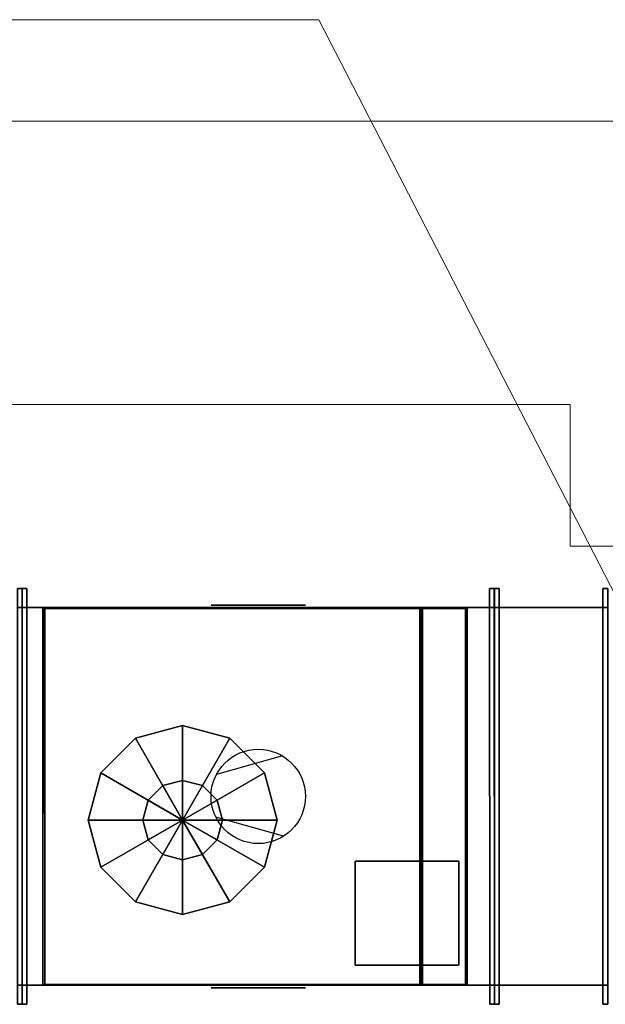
# Model space of a CAD drawing. Header units: millimetres. Extents: x 918337 to 1269480, y -257156 to -67477.
# Tile 68 of 114: x 1135573 to 1136193, y -198629 to -197587. Entities that reach past the tile are written whole.
import ezdxf

# ---------------------------------------------------------------- set-up
doc = ezdxf.new("R2010")
doc.units = ezdxf.units.MM
doc.layers.get('0').update_dxf_attribs({"color": 8, "lineweight": 9})
doc.layers.add('1VZT - LEGENDY', color=7, linetype='Continuous', lineweight=13)
for name, color, linetype in [('MAT_253_BYOLXP003919182844', 253, 'Continuous'), ('MAT_30_BYOLXP003919182844', 30, 'Continuous'), ('MAT_42_BYOLXP003919182844', 42, 'Continuous'), ('Mat_mar_BYOLXP003919182844', 7, 'Continuous')]:
    doc.layers.add(name, color=color, linetype=linetype)

# ---------------------------------------------------------------- blocks, each defined once
blk = doc.blocks.new('1261_25_BYOLXP003919182844')
at = {"layer": 'MAT_253_BYOLXP003919182844'}
for points in [[(2755.0376, 2719.9893, -440.0992), (2755.0376, 2279.9893, -440.0992), (2750.0376, 2279.9893, -440.0992), (2750.0376, 2719.9893, -440.0992)], [(2755.0376, 2719.9893, -420.0992), (2750.0376, 2719.9893, -420.0992), (2750.0376, 2279.9893, -420.0992), (2755.0376, 2279.9893, -420.0992)], [(2755.0376, 2719.9893, -440.0992), (2750.0376, 2719.9893, -440.0992), (2750.0376, 2719.9893, -420.0992), (2755.0376, 2719.9893, -420.0992)], [(2750.0376, 2719.9893, -440.0992), (2750.0376, 2279.9893, -440.0992), (2750.0376, 2279.9893, -420.0992), (2750.0376, 2719.9893, -420.0992)], [(2755.0376, 2719.9893, -220.0992), (2755.0376, 2279.9893, -220.0992), (2750.0376, 2279.9893, -220.0992), (2750.0376, 2719.9893, -220.0992)], [(2755.0376, 2719.9893, -200.0992), (2750.0376, 2719.9893, -200.0992), (2750.0376, 2279.9893, -200.0992), (2755.0376, 2279.9893, -200.0992)], [(2755.0376, 2719.9893, -220.0992), (2750.0376, 2719.9893, -220.0992), (2750.0376, 2719.9893, -200.0992), (2755.0376, 2719.9893, -200.0992)], [(2750.0376, 2719.9893, -220.0992), (2750.0376, 2279.9893, -220.0992), (2750.0376, 2279.9893, -200.0992), (2750.0376, 2719.9893, -200.0992)], [(2755.0376, 2719.9893, -420.0992), (2750.0376, 2719.9893, -420.0992), (2750.0376, 2719.9893, -220.0992), (2755.0376, 2719.9893, -220.0992)], [(2750.0376, 2719.9893, -420.0992), (2750.0376, 2699.9893, -420.0992), (2750.0376, 2699.9893, -220.0992), (2750.0376, 2719.9893, -220.0992)], [(2755.0376, 2279.9893, -440.0992), (2755.0376, 2719.9893, -440.0992), (2755.0376, 2719.9893, -420.0992), (2755.0376, 2279.9893, -420.0992)], [(2755.0376, 2279.9893, -220.0992), (2755.0376, 2719.9893, -220.0992), (2755.0376, 2719.9893, -200.0992), (2755.0376, 2279.9893, -200.0992)], [(2755.0376, 2699.9893, -420.0992), (2755.0376, 2719.9893, -420.0992), (2755.0376, 2719.9893, -220.0992), (2755.0376, 2699.9893, -220.0992)], [(2750.0376, 2699.9893, -420.0992), (2755.0376, 2699.9893, -420.0992), (2755.0376, 2699.9893, -220.0992), (2750.0376, 2699.9893, -220.0992)], [(2755.0376, 2299.9893, -420.0992), (2750.0376, 2299.9893, -420.0992), (2750.0376, 2299.9893, -220.0992), (2755.0376, 2299.9893, -220.0992)], [(2750.0376, 2299.9893, -420.0992), (2750.0376, 2279.9893, -420.0992), (2750.0376, 2279.9893, -220.0992), (2750.0376, 2299.9893, -220.0992)], [(2755.0376, 2279.9893, -420.0992), (2755.0376, 2299.9893, -420.0992), (2755.0376, 2299.9893, -220.0992), (2755.0376, 2279.9893, -220.0992)], [(2750.0376, 2279.9893, -440.0992), (2755.0376, 2279.9893, -440.0992), (2755.0376, 2279.9893, -420.0992), (2750.0376, 2279.9893, -420.0992)], [(2750.0376, 2279.9893, -220.0992), (2755.0376, 2279.9893, -220.0992), (2755.0376, 2279.9893, -200.0992), (2750.0376, 2279.9893, -200.0992)], [(2750.0376, 2279.9893, -420.0992), (2755.0376, 2279.9893, -420.0992), (2755.0376, 2279.9893, -220.0992), (2750.0376, 2279.9893, -220.0992)]]:
    blk.add_3dface(points, dxfattribs=at)
blk = doc.blocks.new('1001_28_BYOLXP003919182844')
at = {"layer": 'MAT_253_BYOLXP003919182844'}
for points in [[(2530.0376, 2611.5894, -465.0992), (2580.0376, 2624.9893, -465.0992), (2580.0376, 2524.9893, -465.0992), (2493.4375, 2574.9893, -465.0992)], [(2580.0376, 2524.9893, -430.0992), (2630.0376, 2611.5894, -430.0992), (2580.0376, 2624.9893, -430.0992), (2530.0376, 2611.5894, -430.0992)], [(2530.0376, 2611.5894, -430.0992), (2580.0376, 2624.9893, -430.0992), (2580.0376, 2624.9893, -465.0992), (2530.0376, 2611.5894, -465.0992)], [(2630.0376, 2611.5894, -465.0992), (2666.6375, 2574.9893, -465.0992), (2580.0376, 2524.9893, -465.0992), (2580.0376, 2624.9893, -465.0992)], [(2580.0376, 2624.9893, -430.0992), (2630.0376, 2611.5894, -430.0992), (2630.0376, 2611.5894, -465.0992), (2580.0376, 2624.9893, -465.0992)], [(2580.0376, 2524.9893, -430.0992), (2530.0376, 2611.5894, -430.0992), (2493.4375, 2574.9893, -430.0992), (2480.0376, 2524.9893, -430.0992)], [(2493.4375, 2574.9893, -430.0992), (2530.0376, 2611.5894, -430.0992), (2530.0376, 2611.5894, -465.0992), (2493.4375, 2574.9893, -465.0992)], [(2580.0376, 2524.9893, -430.0992), (2680.0376, 2524.9893, -430.0992), (2666.6375, 2574.9893, -430.0992), (2630.0376, 2611.5894, -430.0992)], [(2630.0376, 2611.5894, -430.0992), (2666.6375, 2574.9893, -430.0992), (2666.6375, 2574.9893, -465.0992), (2630.0376, 2611.5894, -465.0992)], [(2580.0376, 2524.9893, -465.0992), (2493.4375, 2474.9893, -465.0992), (2480.0376, 2524.9893, -465.0992), (2493.4375, 2574.9893, -465.0992)], [(2480.0376, 2524.9893, -430.0992), (2493.4375, 2574.9893, -430.0992), (2493.4375, 2574.9893, -465.0992), (2480.0376, 2524.9893, -465.0992)], [(2680.0376, 2524.9893, -465.0992), (2666.6375, 2474.9893, -465.0992), (2580.0376, 2524.9893, -465.0992), (2666.6375, 2574.9893, -465.0992)], [(2666.6375, 2574.9893, -430.0992), (2680.0376, 2524.9893, -430.0992), (2680.0376, 2524.9893, -465.0992), (2666.6375, 2574.9893, -465.0992)], [(2493.4375, 2474.9893, -320.0992), (2480.0376, 2524.9893, -320.0992), (2480.0376, 2524.9893, -419.0992), (2493.4375, 2474.9893, -419.0992)], [(2493.4375, 2474.9893, -430.0992), (2480.0376, 2524.9893, -430.0992), (2480.0376, 2524.9893, -465.0992), (2493.4375, 2474.9893, -465.0992)], [(2580.0376, 2524.9893, -430.0992), (2480.0376, 2524.9893, -430.0992), (2493.4375, 2474.9893, -430.0992), (2530.0376, 2438.3892, -430.0992)], [(2530.0376, 2438.3892, -465.0992), (2493.4375, 2474.9893, -465.0992), (2580.0376, 2524.9893, -465.0992), (2580.0376, 2424.9893, -465.0992)], [(2580.0376, 2524.9893, -430.0992), (2530.0376, 2438.3892, -430.0992), (2580.0376, 2424.9893, -430.0992), (2630.0376, 2438.3892, -430.0992)], [(2630.0376, 2438.3892, -465.0992), (2580.0376, 2424.9893, -465.0992), (2580.0376, 2524.9893, -465.0992), (2666.6375, 2474.9893, -465.0992)], [(2580.0376, 2524.9893, -430.0992), (2630.0376, 2438.3892, -430.0992), (2666.6375, 2474.9893, -430.0992), (2680.0376, 2524.9893, -430.0992)], [(2680.0376, 2524.9893, -430.0992), (2666.6375, 2474.9893, -430.0992), (2666.6375, 2474.9893, -465.0992), (2680.0376, 2524.9893, -465.0992)], [(2530.0376, 2438.3892, -430.0992), (2493.4375, 2474.9893, -430.0992), (2493.4375, 2474.9893, -465.0992), (2530.0376, 2438.3892, -465.0992)], [(2666.6375, 2474.9893, -430.0992), (2630.0376, 2438.3892, -430.0992), (2630.0376, 2438.3892, -465.0992), (2666.6375, 2474.9893, -465.0992)], [(2580.0376, 2424.9893, -430.0992), (2530.0376, 2438.3892, -430.0992), (2530.0376, 2438.3892, -465.0992), (2580.0376, 2424.9893, -465.0992)], [(2630.0376, 2438.3892, -430.0992), (2580.0376, 2424.9893, -430.0992), (2580.0376, 2424.9893, -465.0992), (2630.0376, 2438.3892, -465.0992)]]:
    blk.add_3dface(points, dxfattribs=at)
blk = doc.blocks.new('1001_29_BYOLXP003919182844')
at = {"layer": 'MAT_30_BYOLXP003919182844'}
for points in [[(2559.0376, 2561.3594, -470.0992), (2580.0376, 2566.9893, -470.0992), (2580.0376, 2524.9893, -470.0992), (2543.6675, 2545.9893, -470.0992)], [(2580.0376, 2524.9893, -465.0992), (2601.0376, 2561.3594, -465.0992), (2580.0376, 2566.9893, -465.0992), (2559.0376, 2561.3594, -465.0992)], [(2559.0376, 2561.3594, -465.0992), (2580.0376, 2566.9893, -465.0992), (2580.0376, 2566.9893, -470.0992), (2559.0376, 2561.3594, -470.0992)], [(2601.0376, 2561.3594, -470.0992), (2616.4075, 2545.9893, -470.0992), (2580.0376, 2524.9893, -470.0992), (2580.0376, 2566.9893, -470.0992)], [(2580.0376, 2566.9893, -465.0992), (2601.0376, 2561.3594, -465.0992), (2601.0376, 2561.3594, -470.0992), (2580.0376, 2566.9893, -470.0992)], [(2580.0376, 2524.9893, -465.0992), (2559.0376, 2561.3594, -465.0992), (2543.6675, 2545.9893, -465.0992), (2538.0376, 2524.9893, -465.0992)], [(2543.6675, 2545.9893, -465.0992), (2559.0376, 2561.3594, -465.0992), (2559.0376, 2561.3594, -470.0992), (2543.6675, 2545.9893, -470.0992)], [(2580.0376, 2524.9893, -465.0992), (2622.0376, 2524.9893, -465.0992), (2616.4075, 2545.9893, -465.0992), (2601.0376, 2561.3594, -465.0992)], [(2601.0376, 2561.3594, -465.0992), (2616.4075, 2545.9893, -465.0992), (2616.4075, 2545.9893, -470.0992), (2601.0376, 2561.3594, -470.0992)], [(2580.0376, 2524.9893, -470.0992), (2543.6675, 2503.9893, -470.0992), (2538.0376, 2524.9893, -470.0992), (2543.6675, 2545.9893, -470.0992)], [(2538.0376, 2524.9893, -465.0992), (2543.6675, 2545.9893, -465.0992), (2543.6675, 2545.9893, -470.0992), (2538.0376, 2524.9893, -470.0992)], [(2622.0376, 2524.9893, -470.0992), (2616.4075, 2503.9893, -470.0992), (2580.0376, 2524.9893, -470.0992), (2616.4075, 2545.9893, -470.0992)], [(2616.4075, 2545.9893, -465.0992), (2622.0376, 2524.9893, -465.0992), (2622.0376, 2524.9893, -470.0992), (2616.4075, 2545.9893, -470.0992)], [(2543.6675, 2503.9893, -465.0992), (2538.0376, 2524.9893, -465.0992), (2538.0376, 2524.9893, -470.0992), (2543.6675, 2503.9893, -470.0992)], [(2580.0376, 2524.9893, -465.0992), (2538.0376, 2524.9893, -465.0992), (2543.6675, 2503.9893, -465.0992), (2559.0376, 2488.6194, -465.0992)], [(2559.0376, 2488.6194, -470.0992), (2543.6675, 2503.9893, -470.0992), (2580.0376, 2524.9893, -470.0992), (2580.0376, 2482.9893, -470.0992)], [(2580.0376, 2524.9893, -465.0992), (2559.0376, 2488.6194, -465.0992), (2580.0376, 2482.9893, -465.0992), (2601.0376, 2488.6194, -465.0992)], [(2601.0376, 2488.6194, -470.0992), (2580.0376, 2482.9893, -470.0992), (2580.0376, 2524.9893, -470.0992), (2616.4075, 2503.9893, -470.0992)], [(2580.0376, 2524.9893, -465.0992), (2601.0376, 2488.6194, -465.0992), (2616.4075, 2503.9893, -465.0992), (2622.0376, 2524.9893, -465.0992)], [(2622.0376, 2524.9893, -465.0992), (2616.4075, 2503.9893, -465.0992), (2616.4075, 2503.9893, -470.0992), (2622.0376, 2524.9893, -470.0992)], [(2559.0376, 2488.6194, -465.0992), (2543.6675, 2503.9893, -465.0992), (2543.6675, 2503.9893, -470.0992), (2559.0376, 2488.6194, -470.0992)], [(2616.4075, 2503.9893, -465.0992), (2601.0376, 2488.6194, -465.0992), (2601.0376, 2488.6194, -470.0992), (2616.4075, 2503.9893, -470.0992)], [(2580.0376, 2482.9893, -465.0992), (2559.0376, 2488.6194, -465.0992), (2559.0376, 2488.6194, -470.0992), (2580.0376, 2482.9893, -470.0992)], [(2601.0376, 2488.6194, -465.0992), (2580.0376, 2482.9893, -465.0992), (2580.0376, 2482.9893, -470.0992), (2601.0376, 2488.6194, -470.0992)]]:
    blk.add_3dface(points, dxfattribs=at)
blk = doc.blocks.new('1005_30_BYOLXP003919182844')
at = {"layer": 'MAT_253_BYOLXP003919182844'}
blk.add_3dface([(2750.0376, 2699.9893, -420.0992), (2250.0376, 2699.9893, -420.0992), (2250.0376, 2699.9893, -220.0992), (2750.0376, 2699.9893, -220.0992)], dxfattribs=at)
blk = doc.blocks.new('M_P_31_BYOLXP003919182844')
at = {"layer": 'Mat_mar_BYOLXP003919182844', "color": 110}
for points in [[(2500.071, 2702.4893, -370.0992), (2505.1477, 2702.4893, -369.8322), (2510.0911, 2702.4893, -369.0311), (2514.9006, 2702.4893, -367.8295), (2519.4431, 2702.4893, -366.1606), (2523.8518, 2702.4893, -364.0244), (2527.9268, 2702.4893, -361.5544), (2531.801, 2702.4893, -358.6172), (2535.3416, 2702.4893, -355.4129), (2538.6147, 2702.4893, -351.8081), (2541.4871, 2702.4893, -348.0031), (2543.9587, 2702.4893, -343.931), (2546.0964, 2702.4893, -339.5251), (2547.7664, 2702.4893, -334.9189), (2549.0356, 2702.4893, -330.1125), (2549.7705, 2702.4893, -325.1726), (2550.0376, 2702.4893, -320.0992), (2549.7705, 2702.4893, -315.0258), (2549.0356, 2702.4893, -310.0858), (2547.7664, 2702.4893, -305.2127), (2546.0964, 2702.4893, -300.6733), (2543.9587, 2702.4893, -296.2674), (2541.4871, 2702.4893, -292.1953), (2538.6147, 2702.4893, -288.3235), (2535.3416, 2702.4893, -284.8522), (2531.801, 2702.4893, -281.5811), (2527.9268, 2702.4893, -278.7107), (2523.8518, 2702.4893, -276.2407), (2519.4431, 2702.4893, -274.0378), (2514.9006, 2702.4893, -272.4356), (2510.0911, 2702.4893, -271.1005), (2505.1477, 2702.4893, -270.3662), (2500.071, 2702.4893, -270.0992), (2494.9275, 2702.4893, -270.3662), (2489.9841, 2702.4893, -271.1005), (2485.1746, 2702.4893, -272.4356), (2480.6321, 2702.4893, -274.0378), (2476.2234, 2702.4893, -276.2407), (2472.1484, 2702.4893, -278.7107), (2468.2742, 2702.4893, -281.5811), (2464.6667, 2702.4893, -284.8522), (2461.5273, 2702.4893, -288.3235), (2458.5881, 2702.4893, -292.1953), (2456.0496, 2702.4893, -296.2674), (2453.9788, 2702.4893, -300.6733), (2452.3088, 2702.4893, -305.2127), (2451.0396, 2702.4893, -310.0858), (2450.3047, 2702.4893, -315.0258), (2450.0376, 2702.4893, -320.0992), (2450.3047, 2702.4893, -325.1726), (2451.0396, 2702.4893, -330.1125), (2452.3088, 2702.4893, -334.9189), (2453.9788, 2702.4893, -339.5251), (2456.0496, 2702.4893, -343.931), (2458.5881, 2702.4893, -348.0031), (2461.5273, 2702.4893, -351.8081), (2464.6667, 2702.4893, -355.4129), (2468.2742, 2702.4893, -358.6172), (2472.1484, 2702.4893, -361.5544), (2476.2234, 2702.4893, -364.0244), (2480.6321, 2702.4893, -366.1606), (2485.1746, 2702.4893, -367.8295), (2489.9841, 2702.4893, -369.0311), (2494.9275, 2702.4893, -369.8322), (2500.071, 2702.4893, -370.0992)], [(2473.2173, 2702.4893, -362.3555), (2544.894, 2702.4893, -342.1953)], [(2474.3528, 2702.4893, -277.1753), (2544.3596, 2702.4893, -296.8015)]]:
    blk.add_polyline3d(points, dxfattribs=at)
blk = doc.blocks.new('M_E_32_BYOLXP003919182844')
at = {"layer": 'Mat_mar_BYOLXP003919182844'}
blk.add_blockref('M_P_31_BYOLXP003919182844', (0, 0), dxfattribs=at)
blk = doc.blocks.new('1006_33_BYOLXP003919182844')
at = {"layer": 'MAT_253_BYOLXP003919182844'}
blk.add_3dface([(2250.0376, 2299.9893, -420.0992), (2750.0376, 2299.9893, -420.0992), (2750.0376, 2299.9893, -220.0992), (2250.0376, 2299.9893, -220.0992)], dxfattribs=at)
blk = doc.blocks.new('M_P_34_BYOLXP003919182844')
at = {"layer": 'Mat_mar_BYOLXP003919182844', "color": 110}
for points in [[(2500.071, 2297.4893, -270.0992), (2505.1477, 2297.4893, -270.3662), (2510.0911, 2297.4893, -271.1673), (2514.9006, 2297.4893, -272.3689), (2519.4431, 2297.4893, -274.0378), (2523.8518, 2297.4893, -276.174), (2527.9268, 2297.4893, -278.6439), (2531.801, 2297.4893, -281.5811), (2535.3416, 2297.4893, -284.7854), (2538.6147, 2297.4893, -288.3902), (2541.4871, 2297.4893, -292.1953), (2543.9587, 2297.4893, -296.2674), (2546.0964, 2297.4893, -300.6733), (2547.7664, 2297.4893, -305.2794), (2549.0356, 2297.4893, -310.0858), (2549.7705, 2297.4893, -315.0258), (2550.0376, 2297.4893, -320.0992), (2549.7705, 2297.4893, -325.1726), (2549.0356, 2297.4893, -330.1125), (2547.7664, 2297.4893, -334.9857), (2546.0964, 2297.4893, -339.5251), (2543.9587, 2297.4893, -343.931), (2541.4871, 2297.4893, -348.0031), (2538.6147, 2297.4893, -351.8749), (2535.3416, 2297.4893, -355.3462), (2531.801, 2297.4893, -358.6172), (2527.9268, 2297.4893, -361.4877), (2523.8518, 2297.4893, -363.9577), (2519.4431, 2297.4893, -366.1606), (2514.9006, 2297.4893, -367.7627), (2510.0911, 2297.4893, -369.0978), (2505.1477, 2297.4893, -369.8322), (2500.071, 2297.4893, -370.0992), (2494.9275, 2297.4893, -369.8322), (2489.9841, 2297.4893, -369.0978), (2485.1746, 2297.4893, -367.7627), (2480.6321, 2297.4893, -366.1606), (2476.2234, 2297.4893, -363.9577), (2472.1484, 2297.4893, -361.4877), (2468.2742, 2297.4893, -358.6172), (2464.6667, 2297.4893, -355.3462), (2461.5273, 2297.4893, -351.8749), (2458.5881, 2297.4893, -348.0031), (2456.0496, 2297.4893, -343.931), (2453.9788, 2297.4893, -339.5251), (2452.3088, 2297.4893, -334.9857), (2451.0396, 2297.4893, -330.1125), (2450.3047, 2297.4893, -325.1726), (2450.0376, 2297.4893, -320.0992), (2450.3047, 2297.4893, -315.0258), (2451.0396, 2297.4893, -310.0858), (2452.3088, 2297.4893, -305.2794), (2453.9788, 2297.4893, -300.6733), (2456.0496, 2297.4893, -296.2674), (2458.5881, 2297.4893, -292.1953), (2461.5273, 2297.4893, -288.3902), (2464.6667, 2297.4893, -284.7854), (2468.2742, 2297.4893, -281.5811), (2472.1484, 2297.4893, -278.6439), (2476.2234, 2297.4893, -276.174), (2480.6321, 2297.4893, -274.0378), (2485.1746, 2297.4893, -272.3689), (2489.9841, 2297.4893, -271.1673), (2494.9275, 2297.4893, -270.3662), (2500.071, 2297.4893, -270.0992)], [(2473.2173, 2297.4893, -277.8428), (2544.894, 2297.4893, -298.0031)], [(2474.3528, 2297.4893, -363.0231), (2544.3596, 2297.4893, -343.3969)]]:
    blk.add_polyline3d(points, dxfattribs=at)
blk = doc.blocks.new('M_E_35_BYOLXP003919182844')
at = {"layer": 'Mat_mar_BYOLXP003919182844'}
blk.add_blockref('M_P_34_BYOLXP003919182844', (0, 0), dxfattribs=at)
blk = doc.blocks.new('1003_36_BYOLXP003919182844')
at = {"layer": 'MAT_253_BYOLXP003919182844'}
blk.add_3dface([(2750.0376, 2699.9893, -220.0992), (2250.0376, 2699.9893, -220.0992), (2250.0376, 2299.9893, -220.0992), (2750.0376, 2299.9893, -220.0992)], dxfattribs=at)
blk = doc.blocks.new('M_P_37_BYOLXP003919182844')
at = {"layer": 'Mat_mar_BYOLXP003919182844', "color": 110}
for points in [[(2500.071, 2549.9893, -217.5992), (2505.1477, 2549.7222, -217.5992), (2510.0911, 2548.9211, -217.5992), (2514.9006, 2547.7195, -217.5992), (2519.4431, 2546.0508, -217.5992), (2523.8518, 2543.9146, -217.5992), (2527.9268, 2541.4446, -217.5992), (2531.801, 2538.5073, -217.5992), (2535.3416, 2535.303, -217.5992), (2538.6147, 2531.6982, -217.5992), (2541.4871, 2527.8931, -217.5992), (2543.9587, 2523.821, -217.5992), (2546.0964, 2519.415, -217.5992), (2547.7664, 2514.8091, -217.5992), (2549.0356, 2510.0027, -217.5992), (2549.7705, 2505.0627, -217.5992), (2550.0376, 2499.9893, -217.5992), (2549.7705, 2494.9158, -217.5992), (2549.0356, 2489.9758, -217.5992), (2547.7664, 2485.1028, -217.5992), (2546.0964, 2480.5635, -217.5992), (2543.9587, 2476.1575, -217.5992), (2541.4871, 2472.0854, -217.5992), (2538.6147, 2468.2136, -217.5992), (2535.3416, 2464.7422, -217.5992), (2531.801, 2461.4712, -217.5992), (2527.9268, 2458.6008, -217.5992), (2523.8518, 2456.1309, -217.5992), (2519.4431, 2453.9277, -217.5992), (2514.9006, 2452.3257, -217.5992), (2510.0911, 2450.9905, -217.5992), (2505.1477, 2450.2563, -217.5992), (2500.071, 2449.9893, -217.5992), (2494.9275, 2450.2563, -217.5992), (2489.9841, 2450.9905, -217.5992), (2485.1746, 2452.3257, -217.5992), (2480.6321, 2453.9277, -217.5992), (2476.2234, 2456.1309, -217.5992), (2472.1484, 2458.6008, -217.5992), (2468.2742, 2461.4712, -217.5992), (2464.6667, 2464.7422, -217.5992), (2461.5273, 2468.2136, -217.5992), (2458.5881, 2472.0854, -217.5992), (2456.0496, 2476.1575, -217.5992), (2453.9788, 2480.5635, -217.5992), (2452.3088, 2485.1028, -217.5992), (2451.0396, 2489.9758, -217.5992), (2450.3047, 2494.9158, -217.5992), (2450.0376, 2499.9893, -217.5992), (2450.3047, 2505.0627, -217.5992), (2451.0396, 2510.0027, -217.5992), (2452.3088, 2514.8091, -217.5992), (2453.9788, 2519.415, -217.5992), (2456.0496, 2523.821, -217.5992), (2458.5881, 2527.8931, -217.5992), (2461.5273, 2531.6982, -217.5992), (2464.6667, 2535.303, -217.5992), (2468.2742, 2538.5073, -217.5992), (2472.1484, 2541.4446, -217.5992), (2476.2234, 2543.9146, -217.5992), (2480.6321, 2546.0508, -217.5992), (2485.1746, 2547.7195, -217.5992), (2489.9841, 2548.9211, -217.5992), (2494.9275, 2549.7222, -217.5992), (2500.071, 2549.9893, -217.5992)], [(2473.2173, 2542.2456, -217.5992), (2544.894, 2522.0854, -217.5992)], [(2474.3528, 2457.0654, -217.5992), (2544.3596, 2476.6914, -217.5992)]]:
    blk.add_polyline3d(points, dxfattribs=at)
blk = doc.blocks.new('M_E_38_BYOLXP003919182844')
at = {"layer": 'Mat_mar_BYOLXP003919182844'}
blk.add_blockref('M_P_37_BYOLXP003919182844', (0, 0), dxfattribs=at)
blk = doc.blocks.new('1380_39_BYOLXP003919182844')
at = {"layer": 'MAT_253_BYOLXP003919182844'}
blk.add_3dface([(2250.0376, 2699.9893, -420.1602), (2750.0376, 2699.9893, -420.1603), (2750.0376, 2299.9893, -419.9974), (2250.0376, 2299.9893, -419.9973)], dxfattribs=at)
blk = doc.blocks.new('1283_40_BYOLXP003919182844')
at = {"layer": 'MAT_253_BYOLXP003919182844'}
for points in [[(2530.0376, 2611.5894, -419.0992), (2580.0376, 2624.9893, -419.0992), (2580.0376, 2524.9893, -419.0992), (2493.4375, 2574.9893, -419.0992)], [(2530.0376, 2611.5894, -320.0992), (2580.0376, 2624.9893, -320.0992), (2580.0376, 2624.9893, -419.0992), (2530.0376, 2611.5894, -419.0992)], [(2580.0376, 2524.9893, -320.0992), (2630.0376, 2611.5894, -320.0992), (2580.0376, 2624.9893, -320.0992), (2530.0376, 2611.5894, -320.0992)], [(2580.0376, 2624.9893, -320.0992), (2630.0376, 2611.5894, -320.0992), (2630.0376, 2611.5894, -419.0992), (2580.0376, 2624.9893, -419.0992)], [(2630.0376, 2611.5894, -419.0992), (2666.6375, 2574.9893, -419.0992), (2580.0376, 2524.9893, -419.0992), (2580.0376, 2624.9893, -419.0992)], [(2580.0376, 2524.9893, -320.0992), (2530.0376, 2611.5894, -320.0992), (2493.4375, 2574.9893, -320.0992), (2480.0376, 2524.9893, -320.0992)], [(2493.4375, 2574.9893, -320.0992), (2530.0376, 2611.5894, -320.0992), (2530.0376, 2611.5894, -419.0992), (2493.4375, 2574.9893, -419.0992)], [(2580.0376, 2524.9893, -320.0992), (2680.0376, 2524.9893, -320.0992), (2666.6375, 2574.9893, -320.0992), (2630.0376, 2611.5894, -320.0992)], [(2630.0376, 2611.5894, -320.0992), (2666.6375, 2574.9893, -320.0992), (2666.6375, 2574.9893, -419.0992), (2630.0376, 2611.5894, -419.0992)], [(2580.0376, 2524.9893, -419.0992), (2493.4375, 2474.9893, -419.0992), (2480.0376, 2524.9893, -419.0992), (2493.4375, 2574.9893, -419.0992)], [(2480.0376, 2524.9893, -320.0992), (2493.4375, 2574.9893, -320.0992), (2493.4375, 2574.9893, -419.0992), (2480.0376, 2524.9893, -419.0992)], [(2680.0376, 2524.9893, -419.0992), (2666.6375, 2474.9893, -419.0992), (2580.0376, 2524.9893, -419.0992), (2666.6375, 2574.9893, -419.0992)], [(2666.6375, 2574.9893, -320.0992), (2680.0376, 2524.9893, -320.0992), (2680.0376, 2524.9893, -419.0992), (2666.6375, 2574.9893, -419.0992)], [(2580.0376, 2524.9893, -320.0992), (2480.0376, 2524.9893, -320.0992), (2493.4375, 2474.9893, -320.0992), (2530.0376, 2438.3892, -320.0992)], [(2530.0376, 2438.3892, -419.0992), (2493.4375, 2474.9893, -419.0992), (2580.0376, 2524.9893, -419.0992), (2580.0376, 2424.9893, -419.0992)], [(2580.0376, 2524.9893, -320.0992), (2530.0376, 2438.3892, -320.0992), (2580.0376, 2424.9893, -320.0992), (2630.0376, 2438.3892, -320.0992)], [(2630.0376, 2438.3892, -419.0992), (2580.0376, 2424.9893, -419.0992), (2580.0376, 2524.9893, -419.0992), (2666.6375, 2474.9893, -419.0992)], [(2580.0376, 2524.9893, -320.0992), (2630.0376, 2438.3892, -320.0992), (2666.6375, 2474.9893, -320.0992), (2680.0376, 2524.9893, -320.0992)], [(2680.0376, 2524.9893, -320.0992), (2666.6375, 2474.9893, -320.0992), (2666.6375, 2474.9893, -419.0992), (2680.0376, 2524.9893, -419.0992)], [(2530.0376, 2438.3892, -320.0992), (2493.4375, 2474.9893, -320.0992), (2493.4375, 2474.9893, -419.0992), (2530.0376, 2438.3892, -419.0992)], [(2666.6375, 2474.9893, -320.0992), (2630.0376, 2438.3892, -320.0992), (2630.0376, 2438.3892, -419.0992), (2666.6375, 2474.9893, -419.0992)], [(2580.0376, 2424.9893, -320.0992), (2530.0376, 2438.3892, -320.0992), (2530.0376, 2438.3892, -419.0992), (2580.0376, 2424.9893, -419.0992)], [(2630.0376, 2438.3892, -320.0992), (2580.0376, 2424.9893, -320.0992), (2580.0376, 2424.9893, -419.0992), (2630.0376, 2438.3892, -419.0992)]]:
    blk.add_3dface(points, dxfattribs=at)
blk = doc.blocks.new('1283_41_BYOLXP003919182844')
at = {"layer": 'MAT_253_BYOLXP003919182844'}
for points in [[(2278.9775, 2698.968, -418.9804), (2327.3774, 2698.9895, -314.0808), (2329.0776, 2698.9893, -315.2279), (2280.6775, 2698.9678, -420.0804)], [(2278.9775, 2300.968, -418.8994), (2327.3774, 2300.9895, -313.9994), (2327.3774, 2698.9895, -314.0808), (2278.9775, 2698.968, -418.9804)], [(2280.6775, 2300.9678, -419.9994), (2278.9775, 2300.968, -418.8994), (2278.9775, 2698.968, -418.9804), (2280.6775, 2698.9678, -420.0804)], [(2329.0776, 2300.9893, -315.1465), (2280.6775, 2300.9678, -419.9994), (2280.6775, 2698.9678, -420.0804), (2329.0776, 2698.9893, -315.2279)], [(2726.0776, 2698.9895, -314.0809), (2326.0776, 2698.9895, -314.0808), (2326.0776, 2300.989, -313.9994), (2726.0776, 2300.989, -313.9995)], [(2726.0776, 2698.989, -316.0805), (2326.0776, 2698.989, -316.0804), (2326.0776, 2698.9895, -314.0808), (2726.0776, 2698.9895, -314.0809)], [(2326.0776, 2698.989, -316.0804), (2326.0776, 2300.9885, -315.9994), (2326.0776, 2300.989, -313.9994), (2326.0776, 2698.9895, -314.0808)], [(2726.0776, 2698.989, -316.0805), (2726.0776, 2300.9885, -315.9995), (2326.0776, 2300.9885, -315.9994), (2326.0776, 2698.989, -316.0804)], [(2327.3774, 2300.989, -315.9994), (2327.3774, 2300.9895, -313.9994), (2327.3774, 2698.9895, -314.0807), (2327.3774, 2698.989, -316.0804)], [(2327.3774, 2300.9895, -313.9994), (2329.0776, 2300.9893, -315.1465), (2329.0776, 2698.9893, -315.2279), (2327.3774, 2698.9895, -314.0808)], [(2726.0776, 2698.989, -316.1945), (2726.0776, 2699.0085, -220.1905), (2728.0776, 2699.0085, -220.1905), (2728.0776, 2698.989, -316.1945)], [(2726.0776, 2300.989, -316.1134), (2726.0776, 2301.0085, -220.1094), (2726.0776, 2699.0085, -220.1905), (2726.0776, 2698.989, -316.1945)], [(2726.0776, 2301.0085, -220.1094), (2728.0776, 2301.0085, -220.1094), (2728.0776, 2699.0085, -220.1905), (2726.0776, 2699.0085, -220.1905)], [(2726.0776, 2300.9885, -315.9995), (2726.0776, 2698.989, -316.0805), (2726.0776, 2698.9895, -314.0809), (2726.0776, 2300.989, -313.9995)], [(2728.0776, 2300.989, -316.1134), (2726.0776, 2300.989, -316.1134), (2726.0776, 2698.989, -316.1945), (2728.0776, 2698.989, -316.1945)], [(2728.0776, 2301.0085, -220.1094), (2728.0776, 2300.989, -316.1134), (2728.0776, 2698.989, -316.1945), (2728.0776, 2699.0085, -220.1905)], [(2727.6775, 2301.397, -420.0995), (2727.6775, 2517.9678, -420.1436), (2727.6775, 2517.9895, -314.0436), (2727.6775, 2301.4185, -313.9995)], [(2278.9775, 2300.968, -418.8994), (2280.6775, 2300.9678, -419.9994), (2329.0776, 2300.9893, -315.1465), (2327.3774, 2300.9895, -313.9994)], [(2326.0776, 2300.9885, -315.9994), (2726.0776, 2300.9885, -315.9995), (2726.0776, 2300.989, -313.9995), (2326.0776, 2300.989, -313.9994)], [(2726.0776, 2300.989, -316.1134), (2728.0776, 2300.989, -316.1134), (2728.0776, 2301.0085, -220.1094), (2726.0776, 2301.0085, -220.1094)]]:
    blk.add_3dface(points, dxfattribs=at)
blk = doc.blocks.new('1261_42_BYOLXP003919182844')
at = {"layer": 'MAT_253_BYOLXP003919182844'}
for points in [[(2744.927, 2719.9768, -220.0012), (2744.9224, 2719.9722, -200.0012), (2749.9224, 2719.9734, -200), (2749.927, 2719.9778, -220)], [(2745.0273, 2279.9768, -220.1015), (2745.0227, 2279.9722, -200.1015), (2744.9224, 2719.9722, -200.0012), (2744.927, 2719.9768, -220.0012)], [(2744.9224, 2719.9722, -200.0012), (2745.0227, 2279.9722, -200.1015), (2750.0227, 2279.9734, -200.1003), (2749.9224, 2719.9734, -200)], [(2744.9724, 2720.0225, -420.0011), (2744.927, 2719.9768, -220.0012), (2749.927, 2719.9778, -220), (2749.9724, 2720.0234, -420)], [(2744.9771, 2700.0225, -420.0057), (2744.9314, 2699.9768, -220.0057), (2744.927, 2719.9768, -220.0012), (2744.9724, 2720.0225, -420.0011)], [(2745.0273, 2279.9768, -220.1015), (2744.927, 2719.9768, -220.0012), (2749.927, 2719.9778, -220), (2750.0273, 2279.9778, -220.1003)], [(2744.9771, 2720.0269, -440.0011), (2744.9724, 2720.0225, -420.0011), (2749.9724, 2720.0234, -420), (2749.9771, 2720.0281, -440)], [(2745.0774, 2280.0269, -440.1015), (2745.0728, 2280.0225, -420.1015), (2744.9724, 2720.0225, -420.0011), (2744.9771, 2720.0269, -440.0011)], [(2744.9724, 2720.0225, -420.0011), (2745.0728, 2280.0225, -420.1015), (2750.0728, 2280.0234, -420.1003), (2749.9724, 2720.0234, -420)], [(2745.0774, 2280.0269, -440.1015), (2744.9771, 2720.0269, -440.0011), (2749.9771, 2720.0281, -440), (2750.0774, 2280.0281, -440.1003)], [(2750.0273, 2279.9778, -220.1003), (2749.927, 2719.9778, -220), (2749.9224, 2719.9734, -200), (2750.0227, 2279.9734, -200.1003)], [(2749.9771, 2700.0234, -420.0045), (2749.9724, 2720.0234, -420), (2749.927, 2719.9778, -220), (2749.9314, 2699.9778, -220.0046)], [(2750.0774, 2280.0281, -440.1003), (2749.9771, 2720.0281, -440), (2749.9724, 2720.0234, -420), (2750.0728, 2280.0234, -420.1003)], [(2744.9314, 2699.9768, -220.0057), (2744.9771, 2700.0225, -420.0057), (2749.9771, 2700.0234, -420.0045), (2749.9314, 2699.9778, -220.0046)], [(2745.0684, 2300.0225, -420.0969), (2745.0227, 2299.9768, -220.0969), (2750.0227, 2299.9778, -220.0958), (2750.0684, 2300.0234, -420.0958)], [(2745.0728, 2280.0225, -420.1015), (2745.0273, 2279.9768, -220.1015), (2745.0227, 2299.9768, -220.0969), (2745.0684, 2300.0225, -420.0969)], [(2750.0728, 2280.0234, -420.1003), (2750.0684, 2300.0234, -420.0958), (2750.0227, 2299.9778, -220.0958), (2750.0273, 2279.9778, -220.1003)], [(2745.0227, 2279.9722, -200.1015), (2745.0273, 2279.9768, -220.1015), (2750.0273, 2279.9778, -220.1003), (2750.0227, 2279.9734, -200.1003)], [(2745.0273, 2279.9768, -220.1015), (2745.0728, 2280.0225, -420.1015), (2750.0728, 2280.0234, -420.1003), (2750.0273, 2279.9778, -220.1003)], [(2745.0728, 2280.0225, -420.1015), (2745.0774, 2280.0269, -440.1015), (2750.0774, 2280.0281, -440.1003), (2750.0728, 2280.0234, -420.1003)]]:
    blk.add_3dface(points, dxfattribs=at)
blk = doc.blocks.new('1273_43_BYOLXP003919182844')
at = {"layer": 'MAT_253_BYOLXP003919182844'}
for points in [[(2249.927, 2719.9768, -220.0011), (2249.9224, 2719.9722, -200.0011), (2254.9224, 2719.9734, -200), (2254.927, 2719.9778, -219.9999)], [(2250.0273, 2279.9768, -220.1014), (2250.0227, 2279.9722, -200.1014), (2249.9224, 2719.9722, -200.0011), (2249.927, 2719.9768, -220.0011)], [(2249.9224, 2719.9722, -200.0011), (2250.0227, 2279.9722, -200.1014), (2255.0227, 2279.9734, -200.1003), (2254.9224, 2719.9734, -200)], [(2249.9724, 2720.0225, -420.0011), (2249.927, 2719.9768, -220.0011), (2254.927, 2719.9778, -219.9999), (2254.9724, 2720.0234, -419.9999)], [(2249.9771, 2700.0225, -420.0056), (2249.9314, 2699.9768, -220.0057), (2249.927, 2719.9768, -220.0011), (2249.9724, 2720.0225, -420.0011)], [(2250.0273, 2279.9768, -220.1014), (2249.927, 2719.9768, -220.0011), (2254.927, 2719.9778, -219.9999), (2255.0273, 2279.9778, -220.1003)], [(2249.9771, 2720.0269, -440.0011), (2249.9724, 2720.0225, -420.0011), (2254.9724, 2720.0234, -419.9999), (2254.9771, 2720.0281, -439.9999)], [(2250.0774, 2280.0269, -440.1014), (2250.0728, 2280.0225, -420.1014), (2249.9724, 2720.0225, -420.0011), (2249.9771, 2720.0269, -440.0011)], [(2249.9724, 2720.0225, -420.0011), (2250.0728, 2280.0225, -420.1014), (2255.0728, 2280.0234, -420.1003), (2254.9724, 2720.0234, -419.9999)], [(2250.0774, 2280.0269, -440.1014), (2249.9771, 2720.0269, -440.0011), (2254.9771, 2720.0281, -439.9999), (2255.0774, 2280.0281, -440.1003)], [(2255.0273, 2279.9778, -220.1003), (2254.927, 2719.9778, -219.9999), (2254.9224, 2719.9734, -200), (2255.0227, 2279.9734, -200.1003)], [(2254.9771, 2700.0234, -420.0045), (2254.9724, 2720.0234, -419.9999), (2254.927, 2719.9778, -219.9999), (2254.9314, 2699.9778, -220.0045)], [(2255.0774, 2280.0281, -440.1003), (2254.9771, 2720.0281, -439.9999), (2254.9724, 2720.0234, -419.9999), (2255.0728, 2280.0234, -420.1003)], [(2249.9314, 2699.9768, -220.0057), (2249.9771, 2700.0225, -420.0056), (2254.9771, 2700.0234, -420.0045), (2254.9314, 2699.9778, -220.0045)], [(2250.0684, 2300.0225, -420.0969), (2250.0227, 2299.9768, -220.0969), (2255.0227, 2299.9778, -220.0958), (2255.0684, 2300.0234, -420.0957)], [(2250.0728, 2280.0225, -420.1014), (2250.0273, 2279.9768, -220.1014), (2250.0227, 2299.9768, -220.0969), (2250.0684, 2300.0225, -420.0969)], [(2255.0728, 2280.0234, -420.1003), (2255.0684, 2300.0234, -420.0957), (2255.0227, 2299.9778, -220.0958), (2255.0273, 2279.9778, -220.1003)], [(2250.0227, 2279.9722, -200.1014), (2250.0273, 2279.9768, -220.1014), (2255.0273, 2279.9778, -220.1003), (2255.0227, 2279.9734, -200.1003)], [(2250.0273, 2279.9768, -220.1014), (2250.0728, 2280.0225, -420.1014), (2255.0728, 2280.0234, -420.1003), (2255.0273, 2279.9778, -220.1003)], [(2250.0728, 2280.0225, -420.1014), (2250.0774, 2280.0269, -440.1014), (2255.0774, 2280.0281, -440.1003), (2255.0728, 2280.0234, -420.1003)]]:
    blk.add_3dface(points, dxfattribs=at)
blk = doc.blocks.new('1001_44_BYOLXP003919182844')
at = {"layer": 'MAT_30_BYOLXP003919182844'}
for points in [[(2397.5376, 2678.4993, -475.0992), (2397.5376, 2568.4993, -475.0992), (2287.5376, 2568.4993, -475.0992), (2287.5376, 2678.4993, -475.0992)], [(2397.5376, 2678.4993, -420.0992), (2287.5376, 2678.4993, -420.0992), (2287.5376, 2568.4993, -420.0992), (2397.5376, 2568.4993, -420.0992)], [(2397.5376, 2678.4993, -475.0992), (2287.5376, 2678.4993, -475.0992), (2287.5376, 2678.4993, -420.0992), (2397.5376, 2678.4993, -420.0992)], [(2287.5376, 2678.4993, -475.0992), (2287.5376, 2568.4993, -475.0992), (2287.5376, 2568.4993, -420.0992), (2287.5376, 2678.4993, -420.0992)], [(2397.5376, 2568.4993, -475.0992), (2397.5376, 2678.4993, -475.0992), (2397.5376, 2678.4993, -420.0992), (2397.5376, 2568.4993, -420.0992)], [(2287.5376, 2568.4993, -475.0992), (2397.5376, 2568.4993, -475.0992), (2397.5376, 2568.4993, -420.0992), (2287.5376, 2568.4993, -420.0992)]]:
    blk.add_3dface(points, dxfattribs=at)
blk = doc.blocks.new('1004_46_BYOLXP003919182844')
at = {"layer": 'MAT_42_BYOLXP003919182844'}
blk.add_3dface([(2245.0376, 2699.9893, -420.0991), (2245.0376, 2299.9893, -420.0992), (2135.0376, 2299.9893, -420.0992), (2135.0376, 2699.9893, -420.0991)], dxfattribs=at)
blk = doc.blocks.new('1003_47_BYOLXP003919182844')
at = {"layer": 'MAT_42_BYOLXP003919182844'}
blk.add_3dface([(2245.0376, 2699.9893, -220.0991), (2135.0376, 2699.9893, -220.0991), (2135.0376, 2299.9893, -220.0991), (2245.0376, 2299.9893, -220.0992)], dxfattribs=at)
blk = doc.blocks.new('1005_48_BYOLXP003919182844')
at = {"layer": 'MAT_42_BYOLXP003919182844'}
blk.add_3dface([(2245.0376, 2699.9893, -420.0991), (2135.0376, 2699.9893, -420.0991), (2135.0376, 2699.9893, -220.0991), (2245.0376, 2699.9893, -220.0991)], dxfattribs=at)
blk = doc.blocks.new('1006_49_BYOLXP003919182844')
at = {"layer": 'MAT_42_BYOLXP003919182844'}
blk.add_3dface([(2135.0376, 2299.9893, -420.0992), (2245.0376, 2299.9893, -420.0992), (2245.0376, 2299.9893, -220.0992), (2135.0376, 2299.9893, -220.0991)], dxfattribs=at)
blk = doc.blocks.new('1261_50_BYOLXP003919182844')
at = {"layer": 'MAT_253_BYOLXP003919182844'}
for points in [[(2135.0376, 2719.9893, -440.0991), (2135.0376, 2279.9893, -440.0992), (2130.0376, 2279.9893, -440.0992), (2130.0376, 2719.9893, -440.0991)], [(2135.0376, 2719.9893, -420.0991), (2130.0376, 2719.9893, -420.0991), (2130.0376, 2279.9893, -420.0992), (2135.0376, 2279.9893, -420.0992)], [(2135.0376, 2719.9893, -440.0991), (2130.0376, 2719.9893, -440.0991), (2130.0376, 2719.9893, -420.0991), (2135.0376, 2719.9893, -420.0991)], [(2130.0376, 2719.9893, -440.0991), (2130.0376, 2279.9893, -440.0992), (2130.0376, 2279.9893, -420.0992), (2130.0376, 2719.9893, -420.0991)], [(2135.0376, 2719.9893, -220.0991), (2135.0376, 2279.9893, -220.0991), (2130.0376, 2279.9893, -220.0991), (2130.0376, 2719.9893, -220.0991)], [(2135.0376, 2719.9893, -200.0991), (2130.0376, 2719.9893, -200.0991), (2130.0376, 2279.9893, -200.0991), (2135.0376, 2279.9893, -200.0991)], [(2135.0376, 2719.9893, -220.0991), (2130.0376, 2719.9893, -220.0991), (2130.0376, 2719.9893, -200.0991), (2135.0376, 2719.9893, -200.0991)], [(2130.0376, 2719.9893, -220.0991), (2130.0376, 2279.9893, -220.0991), (2130.0376, 2279.9893, -200.0991), (2130.0376, 2719.9893, -200.0991)], [(2135.0376, 2719.9893, -420.0991), (2130.0376, 2719.9893, -420.0991), (2130.0376, 2719.9893, -220.0991), (2135.0376, 2719.9893, -220.0991)], [(2130.0376, 2719.9893, -420.0991), (2130.0376, 2699.9893, -420.0991), (2130.0376, 2699.9893, -220.0991), (2130.0376, 2719.9893, -220.0991)], [(2135.0376, 2279.9893, -440.0992), (2135.0376, 2719.9893, -440.0991), (2135.0376, 2719.9893, -420.0991), (2135.0376, 2279.9893, -420.0992)], [(2135.0376, 2279.9893, -220.0991), (2135.0376, 2719.9893, -220.0991), (2135.0376, 2719.9893, -200.0991), (2135.0376, 2279.9893, -200.0991)], [(2135.0376, 2699.9893, -420.0991), (2135.0376, 2719.9893, -420.0991), (2135.0376, 2719.9893, -220.0991), (2135.0376, 2699.9893, -220.0991)], [(2130.0376, 2699.9893, -420.0991), (2135.0376, 2699.9893, -420.0991), (2135.0376, 2699.9893, -220.0991), (2130.0376, 2699.9893, -220.0991)], [(2135.0376, 2299.9893, -420.0992), (2130.0376, 2299.9893, -420.0992), (2130.0376, 2299.9893, -220.0991), (2135.0376, 2299.9893, -220.0991)], [(2130.0376, 2299.9893, -420.0992), (2130.0376, 2279.9893, -420.0992), (2130.0376, 2279.9893, -220.0991), (2130.0376, 2299.9893, -220.0991)], [(2135.0376, 2279.9893, -420.0992), (2135.0376, 2299.9893, -420.0992), (2135.0376, 2299.9893, -220.0991), (2135.0376, 2279.9893, -220.0991)], [(2130.0376, 2279.9893, -440.0992), (2135.0376, 2279.9893, -440.0992), (2135.0376, 2279.9893, -420.0992), (2130.0376, 2279.9893, -420.0992)], [(2130.0376, 2279.9893, -220.0991), (2135.0376, 2279.9893, -220.0991), (2135.0376, 2279.9893, -200.0991), (2130.0376, 2279.9893, -200.0991)], [(2130.0376, 2279.9893, -420.0992), (2135.0376, 2279.9893, -420.0992), (2135.0376, 2279.9893, -220.0991), (2130.0376, 2279.9893, -220.0991)]]:
    blk.add_3dface(points, dxfattribs=at)
blk = doc.blocks.new('1273_51_BYOLXP003919182844')
at = {"layer": 'MAT_253_BYOLXP003919182844'}
for points in [[(2250.0376, 2719.9893, -440.0991), (2250.0376, 2279.9893, -440.0992), (2245.0376, 2279.9893, -440.0992), (2245.0376, 2719.9893, -440.0991)], [(2250.0376, 2719.9893, -420.0991), (2245.0376, 2719.9893, -420.0991), (2245.0376, 2279.9893, -420.0992), (2250.0376, 2279.9893, -420.0992)], [(2250.0376, 2719.9893, -440.0991), (2245.0376, 2719.9893, -440.0991), (2245.0376, 2719.9893, -420.0991), (2250.0376, 2719.9893, -420.0991)], [(2245.0376, 2719.9893, -440.0991), (2245.0376, 2279.9893, -440.0992), (2245.0376, 2279.9893, -420.0992), (2245.0376, 2719.9893, -420.0991)], [(2250.0376, 2719.9893, -220.0991), (2250.0376, 2279.9893, -220.0992), (2245.0376, 2279.9893, -220.0992), (2245.0376, 2719.9893, -220.0991)], [(2250.0376, 2719.9893, -200.0991), (2245.0376, 2719.9893, -200.0991), (2245.0376, 2279.9893, -200.0992), (2250.0376, 2279.9893, -200.0992)], [(2250.0376, 2719.9893, -220.0991), (2245.0376, 2719.9893, -220.0991), (2245.0376, 2719.9893, -200.0991), (2250.0376, 2719.9893, -200.0991)], [(2245.0376, 2719.9893, -220.0991), (2245.0376, 2279.9893, -220.0992), (2245.0376, 2279.9893, -200.0992), (2245.0376, 2719.9893, -200.0991)], [(2250.0376, 2719.9893, -420.0991), (2245.0376, 2719.9893, -420.0991), (2245.0376, 2719.9893, -220.0991), (2250.0376, 2719.9893, -220.0991)], [(2245.0376, 2719.9893, -420.0991), (2245.0376, 2699.9893, -420.0991), (2245.0376, 2699.9893, -220.0991), (2245.0376, 2719.9893, -220.0991)], [(2250.0376, 2279.9893, -440.0992), (2250.0376, 2719.9893, -440.0991), (2250.0376, 2719.9893, -420.0991), (2250.0376, 2279.9893, -420.0992)], [(2250.0376, 2279.9893, -220.0992), (2250.0376, 2719.9893, -220.0991), (2250.0376, 2719.9893, -200.0991), (2250.0376, 2279.9893, -200.0992)], [(2250.0376, 2699.9893, -420.0991), (2250.0376, 2719.9893, -420.0991), (2250.0376, 2719.9893, -220.0991), (2250.0376, 2699.9893, -220.0991)], [(2245.0376, 2699.9893, -420.0991), (2250.0376, 2699.9893, -420.0991), (2250.0376, 2699.9893, -220.0991), (2245.0376, 2699.9893, -220.0991)], [(2250.0376, 2299.9893, -420.0992), (2245.0376, 2299.9893, -420.0992), (2245.0376, 2299.9893, -220.0992), (2250.0376, 2299.9893, -220.0992)], [(2245.0376, 2299.9893, -420.0992), (2245.0376, 2279.9893, -420.0992), (2245.0376, 2279.9893, -220.0992), (2245.0376, 2299.9893, -220.0992)], [(2250.0376, 2279.9893, -420.0992), (2250.0376, 2299.9893, -420.0992), (2250.0376, 2299.9893, -220.0992), (2250.0376, 2279.9893, -220.0992)], [(2245.0376, 2279.9893, -440.0992), (2250.0376, 2279.9893, -440.0992), (2250.0376, 2279.9893, -420.0992), (2245.0376, 2279.9893, -420.0992)], [(2245.0376, 2279.9893, -220.0992), (2250.0376, 2279.9893, -220.0992), (2250.0376, 2279.9893, -200.0992), (2245.0376, 2279.9893, -200.0992)], [(2245.0376, 2279.9893, -420.0992), (2250.0376, 2279.9893, -420.0992), (2250.0376, 2279.9893, -220.0992), (2245.0376, 2279.9893, -220.0992)]]:
    blk.add_3dface(points, dxfattribs=at)
blk = doc.blocks.new('asxaxasx')
for name in ['1261_50_BYOLXP003919182844', '1273_51_BYOLXP003919182844', '1273_43_BYOLXP003919182844', '1261_42_BYOLXP003919182844', '1261_25_BYOLXP003919182844', '1004_46_BYOLXP003919182844', '1003_47_BYOLXP003919182844', '1005_48_BYOLXP003919182844', '1005_30_BYOLXP003919182844', '1003_36_BYOLXP003919182844', '1380_39_BYOLXP003919182844', 'M_E_32_BYOLXP003919182844', '1283_41_BYOLXP003919182844', '1001_44_BYOLXP003919182844', '1001_28_BYOLXP003919182844', '1283_40_BYOLXP003919182844', '1001_29_BYOLXP003919182844', 'M_E_38_BYOLXP003919182844', '1006_49_BYOLXP003919182844', '1006_33_BYOLXP003919182844', 'M_E_35_BYOLXP003919182844']:
    blk.add_blockref(name, (0, 0))
blk = doc.blocks.new('SDCDCSDC')
at = {"color": 8, "ltscale": 2}
for p, q in [((1167409.8, -204027.3), (1157079.8, -204027.3)), ((1165649.8, -204327.3), (1159145.5, -204327.3)), ((1165649.8, -204327.3), (1165649.8, -204477.3)), ((1165649.8, -204477.3), (1166149.8, -204477.3))]:
    blk.add_line(p, q, dxfattribs=at)

msp = doc.modelspace()

# ---------------------------------------------------------------- linework, layer by layer
at = {"layer": '1VZT - LEGENDY', "ltscale": 0.5}
msp.add_line((1135889.6, -197586.6), (1130170.6, -197586.6), dxfattribs=at)
at = {"layer": '1VZT - LEGENDY', "ltscale": 0.1}
msp.add_line((1135889.6, -197586.6), (1136259.1, -198304.1), dxfattribs=at)

# ---------------------------------------------------------------- block references
msp.add_blockref('SDCDCSDC', (-29494.2, 6333.4))
at = {"linetype": 'Continuous', "rotation": 180}
msp.add_blockref('asxaxasx', (1138325.5, -195908.8, 440.2), dxfattribs=at)

doc.saveas('drawing.dxf')
